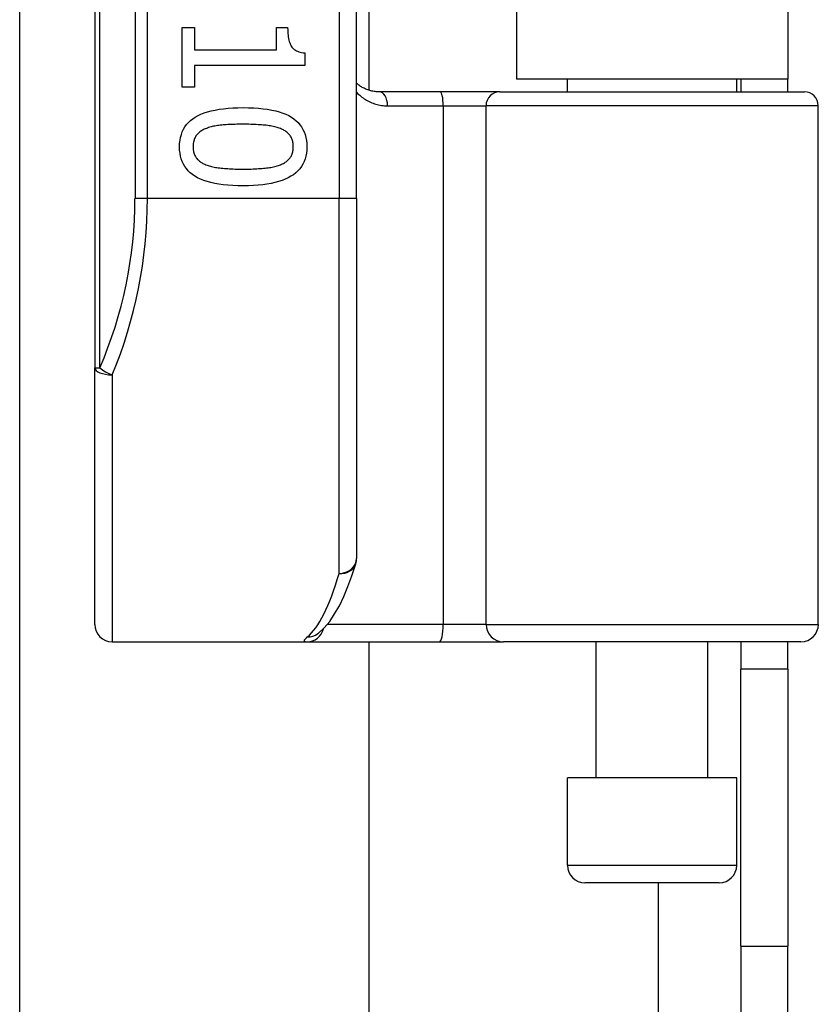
# Model space of a CAD drawing. Header units: inches. Extents: x 4 to 114, y 7 to 59.
# Tile 63 of 98: x 26.946 to 27.847, y 29.013 to 30.123. Entities that reach past the tile are written whole.
import ezdxf

# ---------------------------------------------------------------- set-up
doc = ezdxf.new("R2010")
doc.units = ezdxf.units.IN
doc.header["$MEASUREMENT"] = 0
doc.layers.add('Visible Edges(ANSI)', color=7, linetype='Continuous', lineweight=25)
doc.layers.add('Visible Tangent Edges(ANSI)', color=7, linetype='Continuous', lineweight=25)

msp = doc.modelspace()

# ---------------------------------------------------------------- linework, layer by layer
at = {"layer": 'Visible Edges(ANSI)'}
for p, q in [((27.0305, 31.613), (27.0305, 29.7308)), ((27.3258, 29.9219), (27.3258, 31.4219)), ((27.3396, 31.3), (27.3396, 30.0439)), ((27.506, 31.2874), (27.506, 30.0564)), ((27.812, 31.2874), (27.812, 30.0564)), ((26.9459, 28.5888), (26.9459, 30.237)), ((27.1291, 30.1144), (27.1432, 30.1144)), ((27.1291, 30.0472), (27.1291, 30.1144)), ((27.1432, 30.1144), (27.1432, 30.0894)), ((27.2355, 30.1144), (27.2481, 30.1144)), ((27.2355, 30.0894), (27.2355, 30.1144)), ((27.1432, 30.0894), (27.2355, 30.0894)), ((27.2674, 30.086), (27.2674, 30.0717)), ((27.1432, 30.0717), (27.1432, 30.0472)), ((27.2674, 30.0717), (27.1432, 30.0717)), ((27.812, 30.0564), (27.506, 30.0564)), ((27.5636, 30.042), (27.5636, 30.0564)), ((27.7545, 30.042), (27.7545, 30.0564)), ((27.759, 30.0564), (27.759, 30.042)), ((27.812, 30.042), (27.812, 30.0564)), ((27.1432, 30.0472), (27.1291, 30.0472)), ((27.42, 30.042), (27.3516, 30.042)), ((27.4875, 30.042), (27.42, 30.042)), ((27.4875, 30.042), (27.8308, 30.042)), ((27.8465, 29.4416), (27.8465, 30.0263)), ((27.3258, 29.9219), (27.3258, 29.5157)), ((27.0305, 29.4416), (27.0305, 29.7308)), ((27.2819, 29.431), (27.2824, 29.4313)), ((27.0502, 29.4219), (27.2697, 29.4219)), ((27.2697, 29.4219), (27.4191, 29.4219)), ((27.3396, 29.4219), (27.3396, 28.5888)), ((27.4191, 29.4219), (27.4915, 29.4219)), ((27.8269, 29.4219), (27.4915, 29.4219)), ((27.5961, 29.2684), (27.5961, 29.4219)), ((27.722, 29.2684), (27.722, 29.4219)), ((27.759, 29.4219), (27.759, 29.3909)), ((27.812, 29.3909), (27.812, 29.4219)), ((27.812, 29.3909), (27.759, 29.3909)), ((27.759, 29.0789), (27.759, 29.3909)), ((27.812, 29.3909), (27.812, 29.0789)), ((27.7545, 29.2684), (27.5636, 29.2684)), ((27.5636, 29.17), (27.5636, 29.2684)), ((27.7545, 29.17), (27.7545, 29.2684)), ((27.7348, 29.1503), (27.5833, 29.1503)), ((27.759, 29.0789), (27.759, 27.9164)), ((27.812, 27.9164), (27.812, 29.0789))]:
    msp.add_line(p, q, dxfattribs=at)
at = {"layer": 'Visible Edges(ANSI)', "flags": 128}
for points in [[(27.2481, 30.1144), (27.2482, 30.1121), (27.2483, 30.1099), (27.2484, 30.1078), (27.2486, 30.1058), (27.2488, 30.1039), (27.2491, 30.1021), (27.2495, 30.1004), (27.2499, 30.0989), (27.2504, 30.0974), (27.2509, 30.096), (27.2515, 30.0947), (27.2522, 30.0936), (27.2529, 30.0925), (27.2537, 30.0915), (27.2546, 30.0906), (27.2556, 30.0897), (27.2568, 30.089), (27.258, 30.0883), (27.2593, 30.0877), (27.2607, 30.0872), (27.2622, 30.0868), (27.2638, 30.0864), (27.2655, 30.0861), (27.2674, 30.086)], [(27.3516, 30.042), (27.3504, 30.042), (27.3491, 30.0421), (27.3479, 30.0422), (27.3467, 30.0423), (27.3455, 30.0425), (27.3443, 30.0427), (27.3431, 30.0429), (27.342, 30.0432), (27.3408, 30.0435), (27.3397, 30.0438), (27.3386, 30.0442), (27.3375, 30.0446), (27.3364, 30.045), (27.3354, 30.0455), (27.3344, 30.046), (27.3333, 30.0465), (27.3323, 30.047), (27.3313, 30.0476), (27.3304, 30.0482), (27.3294, 30.0488), (27.3285, 30.0495), (27.3276, 30.0502), (27.3267, 30.0509), (27.3258, 30.0516)], [(27.1262, 29.9801), (27.1263, 29.9838), (27.1267, 29.9874), (27.1273, 29.9907), (27.1282, 29.9939), (27.1293, 29.997), (27.1306, 29.9999), (27.1322, 30.0026), (27.1341, 30.0051), (27.1362, 30.0075), (27.1385, 30.0097), (27.1411, 30.0117), (27.1439, 30.0135), (27.147, 30.0152), (27.1503, 30.0168), (27.1539, 30.0182), (27.1578, 30.0195), (27.1619, 30.0206), (27.1663, 30.0215), (27.1709, 30.0224), (27.1758, 30.023), (27.1809, 30.0235), (27.1863, 30.0239), (27.192, 30.0241), (27.1979, 30.0242)], [(27.1979, 30.0242), (27.204, 30.0241), (27.2098, 30.0239), (27.2153, 30.0235), (27.2205, 30.023), (27.2255, 30.0223), (27.2302, 30.0215), (27.2346, 30.0205), (27.2387, 30.0194), (27.2426, 30.0181), (27.2461, 30.0167), (27.2494, 30.0152), (27.2524, 30.0134), (27.2552, 30.0116), (27.2577, 30.0095), (27.26, 30.0073), (27.262, 30.0049), (27.2638, 30.0024), (27.2654, 29.9997), (27.2667, 29.9969), (27.2678, 29.9938), (27.2686, 29.9906), (27.2692, 29.9873), (27.2696, 29.9838), (27.2697, 29.9801)], [(27.1564, 30.0008), (27.1552, 30.0003), (27.1541, 29.9998), (27.153, 29.9993), (27.152, 29.9987), (27.151, 29.9981), (27.15, 29.9975), (27.1491, 29.9969), (27.1483, 29.9962), (27.1475, 29.9955), (27.1467, 29.9947), (27.146, 29.9939), (27.1454, 29.9931), (27.1447, 29.9923), (27.1442, 29.9914), (27.1437, 29.9904), (27.1432, 29.9895), (27.1428, 29.9884), (27.1425, 29.9874), (27.1422, 29.9863), (27.1419, 29.9851), (27.1417, 29.9839), (27.1416, 29.9827), (27.1415, 29.9814), (27.1415, 29.9801)], [(27.1979, 30.0054), (27.1955, 30.0054), (27.1932, 30.0054), (27.1909, 30.0054), (27.1888, 30.0053), (27.1866, 30.0053), (27.1846, 30.0052), (27.1826, 30.0051), (27.1807, 30.0051), (27.1788, 30.0049), (27.177, 30.0048), (27.1753, 30.0047), (27.1737, 30.0046), (27.1721, 30.0044), (27.1705, 30.0042), (27.1689, 30.004), (27.1674, 30.0037), (27.1659, 30.0035), (27.1645, 30.0032), (27.1631, 30.0028), (27.1617, 30.0025), (27.1603, 30.0021), (27.1589, 30.0017), (27.1576, 30.0012), (27.1564, 30.0008)], [(27.2399, 30.0006), (27.2387, 30.0011), (27.2374, 30.0015), (27.2361, 30.0019), (27.2348, 30.0023), (27.2334, 30.0027), (27.2319, 30.003), (27.2304, 30.0033), (27.2289, 30.0036), (27.2273, 30.0038), (27.2256, 30.0041), (27.2239, 30.0043), (27.2221, 30.0044), (27.2203, 30.0046), (27.2185, 30.0048), (27.2166, 30.0049), (27.2147, 30.005), (27.2127, 30.0051), (27.2107, 30.0052), (27.2087, 30.0053), (27.2066, 30.0053), (27.2045, 30.0054), (27.2023, 30.0054), (27.2001, 30.0054), (27.1979, 30.0054)], [(27.2544, 29.9801), (27.2544, 29.9814), (27.2543, 29.9826), (27.2542, 29.9838), (27.254, 29.9849), (27.2538, 29.986), (27.2535, 29.9871), (27.2532, 29.9882), (27.2528, 29.9892), (27.2524, 29.9901), (27.2519, 29.991), (27.2513, 29.9919), (27.2508, 29.9928), (27.2501, 29.9936), (27.2495, 29.9944), (27.2487, 29.9951), (27.2479, 29.9959), (27.2471, 29.9966), (27.2462, 29.9972), (27.2453, 29.9979), (27.2443, 29.9985), (27.2433, 29.9991), (27.2422, 29.9996), (27.2411, 30.0001), (27.2399, 30.0006)], [(27.198, 29.9361), (27.192, 29.9362), (27.1862, 29.9364), (27.1807, 29.9368), (27.1755, 29.9373), (27.1705, 29.938), (27.1659, 29.9388), (27.1615, 29.9398), (27.1573, 29.9409), (27.1535, 29.9422), (27.1499, 29.9436), (27.1466, 29.9452), (27.1436, 29.9469), (27.1408, 29.9488), (27.1383, 29.9508), (27.136, 29.953), (27.1339, 29.9554), (27.1321, 29.9579), (27.1305, 29.9606), (27.1292, 29.9634), (27.1281, 29.9664), (27.1273, 29.9696), (27.1267, 29.9729), (27.1263, 29.9764), (27.1262, 29.9801)], [(27.1415, 29.9801), (27.1415, 29.9789), (27.1416, 29.9776), (27.1417, 29.9765), (27.1419, 29.9753), (27.1421, 29.9742), (27.1424, 29.9732), (27.1427, 29.9721), (27.1431, 29.9711), (27.1435, 29.9702), (27.144, 29.9693), (27.1446, 29.9684), (27.1451, 29.9675), (27.1458, 29.9667), (27.1464, 29.9659), (27.1472, 29.9652), (27.148, 29.9645), (27.1488, 29.9638), (27.1497, 29.9631), (27.1506, 29.9625), (27.1516, 29.9619), (27.1526, 29.9613), (27.1537, 29.9608), (27.1548, 29.9603), (27.156, 29.9598)], [(27.2697, 29.9801), (27.2696, 29.9764), (27.2692, 29.9729), (27.2686, 29.9695), (27.2677, 29.9663), (27.2666, 29.9633), (27.2652, 29.9604), (27.2636, 29.9577), (27.2618, 29.9552), (27.2596, 29.9529), (27.2573, 29.9507), (27.2547, 29.9486), (27.2518, 29.9468), (27.2487, 29.9451), (27.2454, 29.9435), (27.2418, 29.9421), (27.2379, 29.9408), (27.2338, 29.9397), (27.2294, 29.9388), (27.2248, 29.938), (27.22, 29.9373), (27.2149, 29.9368), (27.2095, 29.9364), (27.2039, 29.9362), (27.198, 29.9361)], [(27.2401, 29.9599), (27.2413, 29.9604), (27.2424, 29.9609), (27.2434, 29.9614), (27.2444, 29.962), (27.2454, 29.9626), (27.2463, 29.9632), (27.2472, 29.9638), (27.248, 29.9645), (27.2487, 29.9652), (27.2495, 29.966), (27.2501, 29.9667), (27.2508, 29.9675), (27.2513, 29.9684), (27.2519, 29.9692), (27.2524, 29.9701), (27.2528, 29.9711), (27.2532, 29.9721), (27.2535, 29.9731), (27.2538, 29.9742), (27.254, 29.9753), (27.2542, 29.9764), (27.2543, 29.9776), (27.2544, 29.9788), (27.2544, 29.9801)], [(27.156, 29.9598), (27.1572, 29.9593), (27.1584, 29.9589), (27.1597, 29.9585), (27.161, 29.9582), (27.1623, 29.9578), (27.1638, 29.9575), (27.1652, 29.9572), (27.1667, 29.9569), (27.1683, 29.9566), (27.1699, 29.9564), (27.1716, 29.9562), (27.1733, 29.956), (27.1751, 29.9558), (27.1769, 29.9556), (27.1788, 29.9555), (27.1807, 29.9554), (27.1827, 29.9552), (27.1847, 29.9551), (27.1868, 29.9551), (27.189, 29.955), (27.1911, 29.9549), (27.1934, 29.9549), (27.1957, 29.9549), (27.198, 29.9549)], [(27.198, 29.9549), (27.2003, 29.9549), (27.2026, 29.9549), (27.2049, 29.9549), (27.207, 29.955), (27.2092, 29.9551), (27.2113, 29.9551), (27.2133, 29.9552), (27.2153, 29.9554), (27.2172, 29.9555), (27.219, 29.9556), (27.2209, 29.9558), (27.2226, 29.956), (27.2243, 29.9562), (27.226, 29.9564), (27.2276, 29.9566), (27.2292, 29.9569), (27.2307, 29.9572), (27.2322, 29.9575), (27.2337, 29.9579), (27.235, 29.9582), (27.2364, 29.9586), (27.2377, 29.959), (27.2389, 29.9594), (27.2401, 29.9599)], [(27.2824, 29.4313), (27.2893, 29.4376), (27.2955, 29.445), (27.3011, 29.4533), (27.3064, 29.4626), (27.3114, 29.4729), (27.3161, 29.4842), (27.3206, 29.4965), (27.325, 29.5099)]]:
    msp.add_lwpolyline(points, dxfattribs=at)
at = {"layer": 'Visible Edges(ANSI)'}
for centre, radius, start, end in [((27.8308, 30.0263), 0.0157, 0, 90), ((27.3061, 29.5157), 0.0197, 342.9585, 0), ((27.0502, 29.4416), 0.0197, 180, 270), ((27.8269, 29.4416), 0.0197, 270, 0), ((27.5833, 29.17), 0.0197, 180, 270), ((27.7348, 29.17), 0.0197, 270, 0)]:
    msp.add_arc(centre, radius, start, end, dxfattribs=at)
at = {"layer": 'Visible Tangent Edges(ANSI)'}
for p, q in [((27.0363, 29.7308), (27.0363, 31.613)), ((27.076, 31.4219), (27.076, 29.9219)), ((27.0899, 29.9219), (27.0899, 31.4219)), ((27.3061, 31.4219), (27.3061, 29.9219)), ((27.3607, 30.0263), (27.4236, 30.0263)), ((27.4236, 30.0263), (27.4718, 30.0263)), ((27.4236, 30.0263), (27.4236, 29.4416)), ((27.8465, 30.0263), (27.4718, 30.0263)), ((27.4718, 29.4416), (27.4718, 30.0263)), ((27.0899, 29.9219), (27.076, 29.9219)), ((27.3061, 29.9219), (27.0899, 29.9219)), ((27.3258, 29.9219), (27.3061, 29.9219)), ((27.3061, 29.499), (27.3061, 29.9219)), ((27.0305, 29.7308), (27.0363, 29.7308)), ((27.0502, 29.723), (27.0502, 29.4219)), ((27.4236, 29.4416), (27.2929, 29.4416)), ((27.4718, 29.4416), (27.4236, 29.4416)), ((27.4718, 29.4416), (27.8465, 29.4416)), ((27.5636, 29.17), (27.7545, 29.17)), ((27.666, 29.1503), (27.666, 27.9164)), ((27.759, 29.0789), (27.812, 29.0789))]:
    msp.add_line(p, q, dxfattribs=at)
at = {"layer": 'Visible Tangent Edges(ANSI)', "flags": 128}
for points in [[(27.3258, 30.0415), (27.327, 30.0403), (27.3282, 30.0392), (27.3294, 30.0381), (27.3306, 30.0371), (27.3319, 30.0361), (27.3332, 30.0351), (27.3345, 30.0342), (27.3358, 30.0334), (27.3372, 30.0326), (27.3386, 30.0318), (27.3401, 30.031), (27.3415, 30.0304), (27.343, 30.0297), (27.3445, 30.0292), (27.346, 30.0286), (27.3476, 30.0281), (27.3491, 30.0277), (27.3507, 30.0273), (27.3524, 30.027), (27.354, 30.0267), (27.3557, 30.0265), (27.3573, 30.0264), (27.359, 30.0263), (27.3607, 30.0263)], [(27.2703, 29.4274), (27.2698, 29.427), (27.2693, 29.4266), (27.2689, 29.4261), (27.2684, 29.4258), (27.2681, 29.4254), (27.2678, 29.425), (27.2675, 29.4247), (27.2673, 29.4244), (27.2671, 29.4241), (27.2669, 29.4238), (27.2668, 29.4235), (27.2668, 29.4233), (27.2668, 29.4231), (27.2668, 29.4229), (27.2669, 29.4227), (27.267, 29.4225), (27.2672, 29.4224), (27.2674, 29.4223), (27.2677, 29.4222), (27.268, 29.4221), (27.2683, 29.422), (27.2687, 29.422), (27.2692, 29.4219), (27.2697, 29.4219)]]:
    msp.add_lwpolyline(points, dxfattribs=at)
at = {"layer": 'Visible Tangent Edges(ANSI)'}
msp.add_arc((26.5956, 29.9219), 0.4803, 336.5561, 0, dxfattribs=at)
for centre, major_axis, ratio, start_param, end_param in [((27.3516, 30.0263), (0, 0.0157), 0.580671, 4.712389, 6.283185), ((27.42, 30.0263), (0, 0.0157), 0.225879, 4.712389, 6.283185), ((27.4875, 30.0263), (0, 0.0157), 0.998608, 0, 1.570796), ((26.6096, 29.9219), (0, 0.5), 0.96063, 4.303216, 4.712389), ((27.0502, 29.7308), (-0.0197, 0), 0.39785, 0, 1.570796), ((27.0502, 29.7308), (-0.0181, 0.0078), 0.369668, 0.864875, 1.72975), ((27.3061, 29.5157), (0.0197, 0), 0.845842, 4.712389, 6.283185), ((27.3061, 29.5157), (0.0188, -0.0058), 0.834757, 4.962887, 6.283185), ((27.2566, 29.9219), (0, -0.5), 0.185699, 0.148494, 0.562654), ((27.4191, 29.4416), (0, -0.0197), 0.225879, 0, 1.570796), ((27.4915, 29.4416), (0, -0.0197), 0.998608, 4.712389, 6.283185), ((27.2697, 29.4416), (0, -0.0197), 0.985236, 0, 1.320384), ((27.2703, 29.4469), (0.012, -0.0156), 0.971402, 5.610492, 6.283185)]:
    msp.add_ellipse(centre, major_axis=major_axis, ratio=ratio, start_param=start_param, end_param=end_param, dxfattribs=at)

doc.saveas('drawing.dxf')
